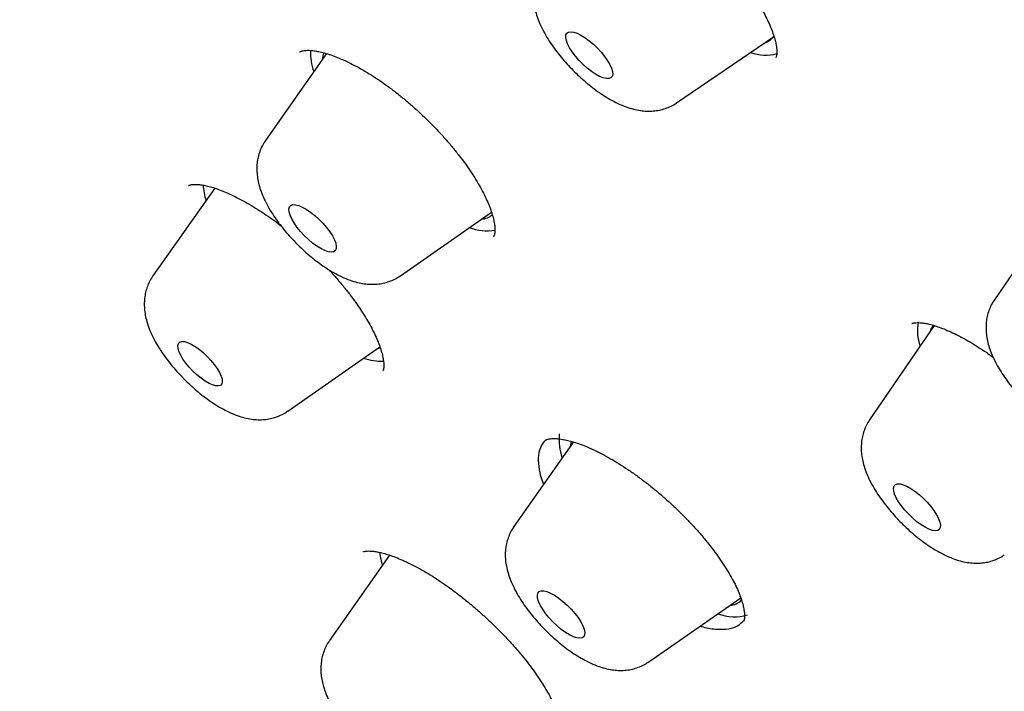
# Model space of a CAD drawing. Header units: millimetres. Extents: x 8 to 789, y 12 to 2370.
# Tile 15 of 85: x 587 to 600, y 758 to 767. Entities that reach past the tile are written whole.
import ezdxf

# ---------------------------------------------------------------- set-up
doc = ezdxf.new("R2010")
doc.units = ezdxf.units.MM

msp = doc.modelspace()

# ---------------------------------------------------------------- linework, layer by layer
at = {"color": 7, "linetype": 'Continuous', "lineweight": 30}
for p, q in [((595.396, 765.531), (596.634, 766.374)), ((590.919, 766.162), (590.139, 765.049)), ((589.49, 764.441), (588.7, 763.318)), ((600.264, 764.185), (599.46, 763.012)), ((591.864, 763.32), (593.029, 764.132)), ((598.691, 762.683), (597.864, 761.476)), ((590.426, 761.588), (591.602, 762.411)), ((591.642, 762.106), (591.644, 762.109)), ((594.076, 761.193), (593.316, 760.109)), ((591.726, 759.745), (590.958, 758.652)), ((591.636, 759.617), (591.627, 759.651)), ((595.041, 758.38), (596.216, 759.199))]:
    msp.add_line(p, q, dxfattribs=at)
at = {"color": 7, "linetype": 'Continuous', "lineweight": 30, "flags": 128}
for points in [[(594.103, 766.129), (594.063, 766.183), (594.029, 766.235), (594.003, 766.285), (593.987, 766.33), (593.979, 766.368), (593.982, 766.4), (593.993, 766.423), (594.015, 766.437), (594.044, 766.441), (594.081, 766.436), (594.125, 766.421), (594.173, 766.398), (594.225, 766.366), (594.279, 766.326), (594.332, 766.281), (594.384, 766.231), (594.433, 766.179), (594.476, 766.125), (594.514, 766.071), (594.544, 766.02), (594.565, 765.973), (594.577, 765.931), (594.579, 765.896), (594.572, 765.868), (594.556, 765.85), (594.53, 765.841), (594.497, 765.841), (594.456, 765.851), (594.41, 765.87), (594.36, 765.898), (594.307, 765.934), (594.253, 765.976), (594.2, 766.024), (594.149, 766.075), (594.103, 766.129)], [(590.542, 763.941), (590.505, 763.995), (590.475, 764.047), (590.453, 764.095), (590.441, 764.137), (590.439, 764.173), (590.446, 764.2), (590.463, 764.219), (590.489, 764.229), (590.523, 764.228), (590.564, 764.218), (590.61, 764.198), (590.661, 764.17), (590.715, 764.134), (590.769, 764.091), (590.823, 764.043), (590.874, 763.991), (590.92, 763.937), (590.961, 763.882), (590.995, 763.829), (591.021, 763.779), (591.038, 763.734), (591.045, 763.695), (591.043, 763.663), (591.031, 763.64), (591.01, 763.626), (590.98, 763.621), (590.942, 763.627), (590.898, 763.641), (590.849, 763.666), (590.796, 763.698), (590.742, 763.738), (590.688, 763.783), (590.636, 763.834), (590.586, 763.887), (590.542, 763.941)], [(589.084, 762.254), (589.055, 762.304), (589.033, 762.35), (589.021, 762.391), (589.019, 762.425), (589.026, 762.452), (589.043, 762.469), (589.069, 762.477), (589.102, 762.476), (589.142, 762.464), (589.188, 762.444), (589.238, 762.415), (589.29, 762.379), (589.342, 762.336), (589.393, 762.288), (589.441, 762.237), (589.484, 762.185), (589.521, 762.133), (589.551, 762.083), (589.572, 762.036), (589.584, 761.995), (589.586, 761.961), (589.579, 761.935), (589.562, 761.917), (589.537, 761.909), (589.503, 761.911), (589.463, 761.922), (589.417, 761.942), (589.367, 761.971), (589.316, 762.008), (589.263, 762.051), (589.212, 762.098), (589.164, 762.149), (589.121, 762.202), (589.084, 762.254)], [(591.561, 762.382), (591.606, 762.395), (591.609, 762.396)], [(594.042, 761.145), (594.042, 761.148), (594.053, 761.202)], [(598.236, 760.427), (598.206, 760.478), (598.185, 760.526), (598.173, 760.568), (598.171, 760.603), (598.178, 760.63), (598.195, 760.648), (598.221, 760.657), (598.254, 760.657), (598.295, 760.646), (598.341, 760.627), (598.392, 760.599), (598.445, 760.563), (598.498, 760.52), (598.551, 760.473), (598.602, 760.421), (598.648, 760.368), (598.688, 760.314), (598.722, 760.261), (598.747, 760.212), (598.764, 760.167), (598.771, 760.129), (598.768, 760.097), (598.756, 760.074), (598.735, 760.061), (598.705, 760.056), (598.668, 760.062), (598.624, 760.077), (598.576, 760.101), (598.524, 760.133), (598.47, 760.172), (598.417, 760.218), (598.365, 760.267), (598.316, 760.32), (598.273, 760.374), (598.236, 760.427)], [(591.627, 759.651), (591.608, 759.733), (591.602, 759.781)], [(593.653, 759.104), (593.631, 759.152), (593.619, 759.195), (593.616, 759.231), (593.622, 759.259), (593.639, 759.278), (593.664, 759.288), (593.697, 759.288), (593.738, 759.279), (593.784, 759.26), (593.835, 759.232), (593.889, 759.196), (593.943, 759.153), (593.997, 759.105), (594.048, 759.054), (594.095, 759), (594.136, 758.945), (594.171, 758.892), (594.197, 758.842), (594.214, 758.796), (594.222, 758.757), (594.22, 758.725), (594.209, 758.701), (594.188, 758.686), (594.158, 758.681), (594.121, 758.686), (594.077, 758.7), (594.029, 758.724), (593.976, 758.756), (593.922, 758.795), (593.868, 758.841), (593.815, 758.891), (593.766, 758.944), (593.722, 758.998), (593.684, 759.052), (593.653, 759.104)]]:
    msp.add_lwpolyline(points, dxfattribs=at)
at = {"color": 7, "linetype": 'Continuous', "lineweight": 30}
for centre, radius, start, end in [((596.477, 766.489), 0.194, 284.8316, 328.3822), ((591.43, 766.172), 0.715, 177.4009, 199.7609), ((591.13, 766.064), 0.266, 155.8374, 175.4651), ((596.535, 766.698), 0.556, 249.8278, 285.1995), ((590.131, 764.525), 0.791, 183.2843, 197.8863), ((592.888, 764.276), 0.233, 273.3999, 311.354), ((592.972, 764.513), 0.619, 248.7358, 279.4245), ((599.083, 762.62), 0.606, 170.1945, 199.2259), ((598.833, 762.551), 0.203, 137.5059, 164.6233), ((591.616, 762.923), 0.696, 251.2234, 272.9347), ((594.57, 761.223), 0.677, 173.8749, 200.1083), ((596.068, 759.326), 0.223, 272.7776, 316.019), ((596.135, 759.508), 0.554, 247.6929, 287.8868)]:
    msp.add_arc(centre, radius, start, end, dxfattribs=at)
for points, knots in [([(634.394, 751.08), (634.436, 751.123), (634.514, 751.205), (634.613, 751.312), (634.685, 751.393), (634.745, 751.461), (634.803, 751.53), (634.861, 751.599), (634.918, 751.669), (634.969, 751.733), (635.016, 751.794), (635.062, 751.854), (635.11, 751.918), (635.157, 751.982), (635.199, 752.041), (635.234, 752.091), (635.267, 752.139), (635.303, 752.191), (635.345, 752.253), (635.388, 752.32), (635.43, 752.385), (635.468, 752.445), (635.502, 752.501), (635.536, 752.557), (635.571, 752.617), (635.608, 752.681), (635.644, 752.744), (635.674, 752.799), (635.7, 752.846), (635.728, 752.899), (635.762, 752.964), (635.805, 753.047), (635.851, 753.138), (635.898, 753.236), (635.943, 753.334), (635.983, 753.421), (636.016, 753.497), (636.046, 753.567), (636.078, 753.645), (636.112, 753.729), (636.145, 753.813), (636.174, 753.89), (636.2, 753.959), (636.223, 754.025), (636.248, 754.094), (636.275, 754.174), (636.303, 754.258), (636.33, 754.34), (636.352, 754.412), (636.371, 754.476), (636.39, 754.538), (636.409, 754.606), (636.435, 754.696), (636.462, 754.8), (636.49, 754.908), (636.513, 755.004), (636.535, 755.097), (636.557, 755.199), (636.58, 755.307), (636.602, 755.414), (636.62, 755.511), (636.636, 755.601), (636.652, 755.69), (636.668, 755.788), (636.684, 755.896), (636.701, 756.015), (636.718, 756.142), (636.732, 756.26), (636.743, 756.361), (636.752, 756.44), (636.758, 756.508), (636.764, 756.573), (636.77, 756.642), (636.777, 756.726), (636.784, 756.824), (636.791, 756.934), (636.797, 757.045), (636.803, 757.176), (636.808, 757.326), (636.813, 757.499), (636.814, 757.672), (636.814, 757.9), (636.809, 758.193), (636.794, 758.55), (636.771, 758.917), (636.743, 759.25), (636.713, 759.538), (636.686, 759.778), (636.657, 760.001), (636.628, 760.211), (636.597, 760.418), (636.562, 760.636), (636.522, 760.877), (636.472, 761.148), (636.413, 761.453), (636.344, 761.786), (636.263, 762.149), (636.188, 762.463), (636.126, 762.709), (636.085, 762.867), (636.05, 763.003), (636.02, 763.114), (635.996, 763.201), (635.979, 763.266), (635.963, 763.324), (635.944, 763.39), (635.92, 763.477), (635.891, 763.58), (635.859, 763.691), (635.826, 763.803), (635.793, 763.913), (635.75, 764.058), (635.695, 764.236), (635.63, 764.446), (635.565, 764.648), (635.504, 764.835), (635.449, 765), (635.403, 765.137), (635.368, 765.238), (635.344, 765.308), (635.325, 765.363), (635.302, 765.428), (635.271, 765.519), (635.227, 765.641), (635.175, 765.787), (635.113, 765.959), (635.045, 766.143), (634.974, 766.334), (634.905, 766.514), (634.83, 766.711), (634.741, 766.936), (634.635, 767.203), (634.542, 767.432), (634.47, 767.606), (634.427, 767.709), (634.395, 767.786), (634.372, 767.84), (634.351, 767.89), (634.324, 767.956), (634.281, 768.055), (634.226, 768.185), (634.156, 768.347), (634.071, 768.54), (633.98, 768.747), (633.884, 768.961), (633.787, 769.176), (633.685, 769.398), (633.582, 769.621), (633.478, 769.842), (633.308, 770.199), (633.071, 770.687), (632.762, 771.304), (632.454, 771.904), (632.146, 772.487), (631.835, 773.062), (631.51, 773.65), (631.164, 774.263), (630.794, 774.902), (630.494, 775.41), (630.272, 775.779), (630.137, 776.003), (630.007, 776.216), (629.888, 776.41), (629.783, 776.579), (629.694, 776.723), (629.623, 776.838), (629.568, 776.925), (629.528, 776.988), (629.495, 777.042), (629.461, 777.096), (629.419, 777.163), (629.369, 777.243), (629.309, 777.336), (629.215, 777.485), (629.082, 777.694), (628.904, 777.97), (628.708, 778.272), (628.493, 778.601), (628.258, 778.956), (628.002, 779.34), (627.723, 779.753), (627.421, 780.195), (627.095, 780.666), (626.71, 781.215), (626.278, 781.823), (625.811, 782.467), (625.362, 783.078), (624.936, 783.65), (624.534, 784.182), (624.157, 784.675), (623.8, 785.136), (623.466, 785.565), (623.173, 785.937), (622.911, 786.266), (622.669, 786.569), (622.414, 786.887), (622.143, 787.221), (621.844, 787.586), (621.517, 787.984), (621.158, 788.415), (620.779, 788.867), (620.379, 789.339), (619.958, 789.831), (619.519, 790.339), (619.072, 790.85), (618.581, 791.405), (618.058, 791.99), (617.505, 792.599), (616.975, 793.177), (616.468, 793.723), (615.985, 794.237), (615.557, 794.688), (615.181, 795.081), (614.852, 795.422), (614.528, 795.756), (614.201, 796.09), (613.863, 796.433), (613.441, 796.859), (612.927, 797.372), (612.315, 797.975), (611.675, 798.597), (611.008, 799.237), (610.313, 799.895), (609.551, 800.606), (608.728, 801.361), (607.853, 802.149), (606.975, 802.925), (606.089, 803.695), (605.194, 804.456), (604.293, 805.21), (603.39, 805.949), (602.485, 806.675), (601.572, 807.393), (600.647, 808.105), (599.709, 808.812), (598.758, 809.511), (597.796, 810.203), (596.822, 810.886), (596.06, 811.407), (595.522, 811.768), (595.219, 811.97), (594.939, 812.154), (594.685, 812.32), (594.456, 812.469), (594.258, 812.597), (594.091, 812.705), (593.951, 812.794), (593.83, 812.871), (593.728, 812.936), (593.642, 812.99), (593.556, 813.045), (593.453, 813.109), (593.32, 813.193), (593.156, 813.295), (592.957, 813.419), (592.723, 813.563), (592.453, 813.728), (592.149, 813.912), (591.812, 814.114), (591.453, 814.327), (591.085, 814.542), (590.593, 814.826), (589.987, 815.167), (589.277, 815.557), (588.595, 815.921), (587.94, 816.261), (587.311, 816.578), (586.69, 816.881), (586.077, 817.172), (585.59, 817.395), (585.236, 817.553), (585.014, 817.651), (584.81, 817.74), (584.643, 817.812), (584.512, 817.868), (584.412, 817.91), (584.32, 817.949), (584.222, 817.99), (584.114, 818.035), (583.992, 818.085), (583.862, 818.139), (583.714, 818.198), (583.551, 818.264), (583.289, 818.368), (582.943, 818.502), (582.526, 818.658), (582.133, 818.8), (581.76, 818.931), (581.395, 819.054), (581.026, 819.175), (580.646, 819.294), (580.337, 819.386), (580.111, 819.452), (579.98, 819.489), (579.887, 819.515), (579.825, 819.532), (579.781, 819.545), (579.729, 819.559), (579.662, 819.577), (579.577, 819.6), (579.476, 819.627), (579.362, 819.657), (579.245, 819.687), (579.129, 819.716), (579.018, 819.744), (578.882, 819.776), (578.727, 819.813), (578.554, 819.853), (578.395, 819.888), (578.251, 819.919), (578.123, 819.946), (578.003, 819.971), (577.875, 819.996), (577.732, 820.024), (577.569, 820.054), (577.394, 820.086), (577.203, 820.118), (577, 820.15), (576.751, 820.188), (576.469, 820.226), (576.165, 820.263), (575.901, 820.29), (575.677, 820.31), (575.493, 820.325), (575.319, 820.337), (575.167, 820.346), (575.031, 820.353), (574.906, 820.358), (574.766, 820.363), (574.61, 820.367), (574.437, 820.369), (574.259, 820.37), (574.087, 820.368), (573.93, 820.365), (573.784, 820.36), (573.646, 820.354), (573.515, 820.347), (573.389, 820.339), (573.262, 820.329), (573.132, 820.319), (572.997, 820.306), (572.858, 820.291), (572.706, 820.273), (572.55, 820.253), (572.405, 820.231), (572.281, 820.212), (572.166, 820.192), (572.049, 820.171), (571.93, 820.148), (571.817, 820.125), (571.708, 820.101), (571.602, 820.077), (571.439, 820.038), (571.228, 819.983), (570.974, 819.909), (570.728, 819.83), (570.494, 819.747), (570.318, 819.679), (570.197, 819.63), (570.119, 819.598), (570.034, 819.561), (569.948, 819.523), (569.867, 819.486), (569.795, 819.452), (569.729, 819.42), (569.663, 819.388), (569.596, 819.355), (569.527, 819.319), (569.461, 819.284), (569.404, 819.254), (569.357, 819.227), (569.311, 819.202), (569.261, 819.173), (569.2, 819.138), (569.134, 819.1), (569.069, 819.06), (569.003, 819.019), (568.936, 818.978), (568.872, 818.936), (568.82, 818.902), (568.777, 818.873), (568.736, 818.845), (568.686, 818.811), (568.628, 818.77), (568.569, 818.728), (568.516, 818.689), (568.472, 818.656), (568.427, 818.622), (568.372, 818.58), (568.305, 818.529), (568.234, 818.472), (568.167, 818.416), (568.114, 818.372), (568.073, 818.337), (568.038, 818.307), (567.992, 818.267), (567.934, 818.215), (567.86, 818.149), (567.774, 818.068), (567.711, 818.009), (567.678, 817.977)], [0, 0, 0, 0, 0.001961, 0.003665, 0.005119, 0.006419, 0.007612, 0.009012, 0.010283, 0.011521, 0.0126, 0.013712, 0.014931, 0.016207, 0.017306, 0.018212, 0.018993, 0.019969, 0.021139, 0.022436, 0.023629, 0.024699, 0.025645, 0.02657, 0.027638, 0.028809, 0.029958, 0.030919, 0.031691, 0.032394, 0.03363, 0.035063, 0.036637, 0.038293, 0.040007, 0.041553, 0.042619, 0.043753, 0.045029, 0.046446, 0.047864, 0.049104, 0.050163, 0.051109, 0.052206, 0.053482, 0.054924, 0.05628, 0.057393, 0.058348, 0.059251, 0.060309, 0.061526, 0.063448, 0.065126, 0.066483, 0.067808, 0.069368, 0.071109, 0.072742, 0.074228, 0.075457, 0.076769, 0.078207, 0.079782, 0.081529, 0.083449, 0.085343, 0.086687, 0.087819, 0.08874, 0.089609, 0.090598, 0.091707, 0.093168, 0.09478, 0.09636, 0.097851, 0.100297, 0.10262, 0.104999, 0.107434, 0.111937, 0.116783, 0.121745, 0.12651, 0.129738, 0.132853, 0.135665, 0.138208, 0.140755, 0.143401, 0.14627, 0.149688, 0.153395, 0.157405, 0.161718, 0.166332, 0.168451, 0.170293, 0.171854, 0.173136, 0.174137, 0.174863, 0.175376, 0.176132, 0.177132, 0.178368, 0.179658, 0.180927, 0.182175, 0.183403, 0.185843, 0.188196, 0.190462, 0.192597, 0.194426, 0.195933, 0.197117, 0.197752, 0.198247, 0.198921, 0.199896, 0.201241, 0.202911, 0.204641, 0.206837, 0.208895, 0.210814, 0.212627, 0.215207, 0.218033, 0.221104, 0.222445, 0.223522, 0.224336, 0.224887, 0.2252, 0.225912, 0.226947, 0.228306, 0.229989, 0.231996, 0.234327, 0.236385, 0.238637, 0.240933, 0.243203, 0.245449, 0.247669, 0.254043, 0.260203, 0.26615, 0.271884, 0.277427, 0.283019, 0.289035, 0.295176, 0.301443, 0.303582, 0.305735, 0.307813, 0.309653, 0.31125, 0.312605, 0.313718, 0.314494, 0.315083, 0.315509, 0.316002, 0.316625, 0.31738, 0.318265, 0.319266, 0.321575, 0.324159, 0.327019, 0.330071, 0.333384, 0.336959, 0.340795, 0.344894, 0.349253, 0.353865, 0.360116, 0.366049, 0.371664, 0.37696, 0.381781, 0.386305, 0.390531, 0.39446, 0.398091, 0.400759, 0.403518, 0.406431, 0.409499, 0.412722, 0.416501, 0.420472, 0.424636, 0.428992, 0.433541, 0.438282, 0.443103, 0.447774, 0.453757, 0.459461, 0.464885, 0.47003, 0.474896, 0.479482, 0.48289, 0.486125, 0.489264, 0.492481, 0.495786, 0.499179, 0.504859, 0.510768, 0.516906, 0.523273, 0.529869, 0.536695, 0.54488, 0.553057, 0.561226, 0.569386, 0.577705, 0.586015, 0.594318, 0.602612, 0.610967, 0.619466, 0.628108, 0.636844, 0.645723, 0.654744, 0.663907, 0.666957, 0.669801, 0.672414, 0.674796, 0.676947, 0.678867, 0.680363, 0.68168, 0.682819, 0.68378, 0.684563, 0.685246, 0.686233, 0.687467, 0.689017, 0.690884, 0.693116, 0.695679, 0.698572, 0.701796, 0.705329, 0.708894, 0.712409, 0.719566, 0.726501, 0.733215, 0.739707, 0.745981, 0.752089, 0.758476, 0.76469, 0.767084, 0.769447, 0.771593, 0.773429, 0.774675, 0.775722, 0.776577, 0.777546, 0.778809, 0.780006, 0.781385, 0.782944, 0.784684, 0.786582, 0.791315, 0.795818, 0.800093, 0.804139, 0.808093, 0.8122, 0.816466, 0.820875, 0.822711, 0.824212, 0.825377, 0.825906, 0.826342, 0.826914, 0.827678, 0.828657, 0.829838, 0.831206, 0.832588, 0.833934, 0.835243, 0.836516, 0.838698, 0.840763, 0.842677, 0.844402, 0.845938, 0.847312, 0.848747, 0.850564, 0.852537, 0.854684, 0.857029, 0.859574, 0.862259, 0.866355, 0.870253, 0.873918, 0.876535, 0.878879, 0.881101, 0.883406, 0.884897, 0.886532, 0.888403, 0.89051, 0.892854, 0.89546, 0.897801, 0.899947, 0.901981, 0.903903, 0.905736, 0.907518, 0.909248, 0.911169, 0.913089, 0.91504, 0.917227, 0.919692, 0.921869, 0.923625, 0.925194, 0.927022, 0.928845, 0.930551, 0.932149, 0.93376, 0.935417, 0.939603, 0.943515, 0.947277, 0.951219, 0.9547, 0.955826, 0.957096, 0.958514, 0.960033, 0.961385, 0.962526, 0.96367, 0.964694, 0.965827, 0.967066, 0.968227, 0.969211, 0.970019, 0.970706, 0.971574, 0.972671, 0.973886, 0.975037, 0.976123, 0.977447, 0.978623, 0.979621, 0.980264, 0.980959, 0.981873, 0.983005, 0.984201, 0.985184, 0.985948, 0.986717, 0.987721, 0.98898, 0.990413, 0.991697, 0.992799, 0.993439, 0.994029, 0.994794, 0.995773, 0.996967, 0.998376, 1, 1, 1, 1]), ([(593.673, 767.258), (593.671, 767.256), (593.652, 767.232), (593.627, 767.182), (593.597, 767.109), (593.577, 767.034), (593.566, 766.958), (593.565, 766.88), (593.571, 766.8), (593.587, 766.718), (593.612, 766.63), (593.649, 766.538), (593.696, 766.442), (593.752, 766.345), (593.815, 766.251), (593.883, 766.16), (593.955, 766.073), (594.031, 765.989), (594.11, 765.909), (594.192, 765.833), (594.277, 765.76), (594.365, 765.693), (594.455, 765.63), (594.549, 765.573), (594.648, 765.521), (594.747, 765.48), (594.842, 765.45), (594.931, 765.432), (595.016, 765.424), (595.097, 765.426), (595.176, 765.437), (595.253, 765.457), (595.325, 765.488), (595.373, 765.513), (595.395, 765.53), (595.396, 765.531)], [0, 0, 0, 0, 0.003352, 0.029631, 0.055606, 0.081534, 0.107721, 0.134559, 0.162576, 0.192465, 0.225045, 0.260866, 0.299208, 0.337415, 0.374305, 0.410012, 0.444901, 0.479298, 0.513469, 0.547647, 0.581996, 0.616758, 0.652236, 0.688834, 0.727094, 0.767631, 0.803257, 0.835516, 0.865275, 0.893402, 0.920491, 0.946928, 0.972964, 0.998766, 1, 1, 1, 1]), ([(596.396, 766.876), (596.4, 766.87), (596.427, 766.83), (596.47, 766.757), (596.524, 766.659), (596.569, 766.567), (596.607, 766.48), (596.636, 766.401), (596.657, 766.33), (596.671, 766.27), (596.677, 766.22), (596.679, 766.179), (596.677, 766.148), (596.673, 766.127), (596.668, 766.115), (596.666, 766.113), (596.667, 766.113), (596.667, 766.113)], [0, 0, 0, 0, 0.013724, 0.09276, 0.171493, 0.249545, 0.326511, 0.40199, 0.475621, 0.54714, 0.616426, 0.684698, 0.75588, 0.828288, 0.903416, 0.984582, 1, 1, 1, 1]), ([(590.577, 766.181), (590.578, 766.182), (590.58, 766.184), (590.59, 766.189), (590.608, 766.196), (590.636, 766.202), (590.673, 766.204), (590.72, 766.203), (590.774, 766.197), (590.838, 766.184), (590.912, 766.165), (590.994, 766.138), (591.083, 766.103), (591.179, 766.061), (591.279, 766.011), (591.384, 765.953), (591.491, 765.889), (591.599, 765.818), (591.708, 765.741), (591.817, 765.658), (591.925, 765.57), (592.034, 765.477), (592.141, 765.379), (592.245, 765.278), (592.346, 765.174), (592.442, 765.068), (592.533, 764.961), (592.618, 764.855), (592.696, 764.75), (592.768, 764.647), (592.832, 764.545), (592.89, 764.446), (592.94, 764.35), (592.982, 764.26), (593.016, 764.175), (593.041, 764.097), (593.059, 764.028), (593.07, 763.969), (593.074, 763.919), (593.073, 763.881), (593.069, 763.853), (593.064, 763.833), (593.058, 763.822), (593.056, 763.819), (593.055, 763.817), (593.055, 763.817)], [0, 0, 0, 0, 0.0185247, 0.0439932, 0.0675296, 0.0896003, 0.112913, 0.1327565, 0.1537101, 0.1758064, 0.1985054, 0.2217884, 0.245579, 0.2697728, 0.2942537, 0.3189066, 0.3436279, 0.3683089, 0.3928354, 0.4172765, 0.4420539, 0.4670556, 0.4922249, 0.517494, 0.5427801, 0.5679899, 0.5930532, 0.6179107, 0.642492, 0.6668766, 0.6913573, 0.7158654, 0.7403016, 0.764569, 0.7885637, 0.8121859, 0.8353528, 0.8580173, 0.8801949, 0.9019307, 0.9237758, 0.9468482, 0.9715002, 0.9997231, 1, 1, 1, 1]), ([(590.14, 765.048), (590.129, 765.032), (590.103, 764.995), (590.073, 764.931), (590.048, 764.857), (590.033, 764.781), (590.027, 764.704), (590.03, 764.626), (590.041, 764.545), (590.061, 764.46), (590.092, 764.37), (590.133, 764.275), (590.185, 764.178), (590.244, 764.085), (590.289, 764.021), (590.313, 763.989), (590.316, 763.985)], [0, 0, 0, 0, 0.046161, 0.112091, 0.177563, 0.243277, 0.310102, 0.379182, 0.452051, 0.530662, 0.616966, 0.71114, 0.80869, 0.903624, 0.988994, 1, 1, 1, 1]), ([(589.155, 764.472), (589.154, 764.472), (589.154, 764.472), (589.157, 764.474), (589.169, 764.48), (589.191, 764.485), (589.224, 764.489), (589.268, 764.488), (589.322, 764.483), (589.384, 764.472), (589.453, 764.453), (589.531, 764.428), (589.615, 764.395), (589.706, 764.355), (589.804, 764.306), (589.906, 764.25), (590.013, 764.186), (590.122, 764.116), (590.229, 764.042), (590.299, 763.989), (590.332, 763.964)], [0, 0, 0, 0, 0.022031, 0.083863, 0.140866, 0.194708, 0.251527, 0.30691, 0.361956, 0.417062, 0.472603, 0.526854, 0.58309, 0.641023, 0.700362, 0.76076, 0.821848, 0.883251, 0.944552, 1, 1, 1, 1]), ([(590.316, 763.985), (590.328, 763.97), (590.362, 763.925), (590.423, 763.852), (590.499, 763.769), (590.578, 763.689), (590.661, 763.613), (590.746, 763.541), (590.834, 763.473), (590.924, 763.411), (591.018, 763.354), (591.117, 763.303), (591.216, 763.262), (591.312, 763.233), (591.4, 763.216), (591.485, 763.209), (591.566, 763.211), (591.645, 763.223), (591.721, 763.244), (591.793, 763.276), (591.841, 763.301), (591.863, 763.319), (591.864, 763.32)], [0, 0, 0, 0, 0.030307, 0.087516, 0.144019, 0.200178, 0.256374, 0.312867, 0.370069, 0.428488, 0.488799, 0.55191, 0.618821, 0.676953, 0.72961, 0.778281, 0.824358, 0.868787, 0.912183, 0.954943, 0.997336, 1, 1, 1, 1]), ([(590.95, 763.396), (590.957, 763.39), (590.996, 763.348), (591.064, 763.269), (591.154, 763.162), (591.237, 763.055), (591.308, 762.957), (591.362, 762.877), (591.412, 762.799), (591.46, 762.717), (591.511, 762.623), (591.554, 762.534), (591.589, 762.45), (591.616, 762.373), (591.635, 762.304), (591.647, 762.244), (591.653, 762.195), (591.653, 762.157), (591.65, 762.13), (591.647, 762.115), (591.644, 762.109), (591.644, 762.109), (591.644, 762.109)], [0, 0, 0, 0, 0.011182, 0.0696654, 0.1278922, 0.1856612, 0.2428008, 0.2892299, 0.3186846, 0.3742308, 0.4298133, 0.4853449, 0.5405902, 0.5952874, 0.6491643, 0.70198, 0.7535871, 0.8040207, 0.8536277, 0.9031825, 0.9532546, 1, 1, 1, 1]), ([(588.701, 763.317), (588.694, 763.307), (588.671, 763.276), (588.642, 763.218), (588.615, 763.145), (588.597, 763.07), (588.589, 762.993), (588.589, 762.915), (588.598, 762.835), (588.615, 762.751), (588.643, 762.663), (588.682, 762.569), (588.73, 762.474), (588.771, 762.407), (588.793, 762.372), (588.796, 762.368)], [0, 0, 0, 0, 0.033503, 0.108105, 0.182001, 0.255947, 0.330859, 0.407932, 0.488769, 0.575459, 0.670312, 0.774375, 0.884407, 0.985092, 1, 1, 1, 1]), ([(599.461, 763.011), (599.45, 762.995), (599.425, 762.958), (599.396, 762.893), (599.371, 762.819), (599.357, 762.743), (599.352, 762.666), (599.355, 762.587), (599.367, 762.506), (599.388, 762.421), (599.419, 762.331), (599.462, 762.236), (599.514, 762.139), (599.575, 762.043), (599.641, 761.951), (599.711, 761.863), (599.785, 761.777), (599.863, 761.696), (599.944, 761.618), (600.028, 761.543), (600.115, 761.474), (600.204, 761.409), (600.296, 761.349), (600.392, 761.295), (600.49, 761.249), (600.587, 761.215), (600.678, 761.191), (600.764, 761.179), (600.847, 761.176), (600.927, 761.183), (601.005, 761.199), (601.079, 761.226), (601.139, 761.254), (601.171, 761.277), (601.182, 761.285)], [0, 0, 0, 0, 0.018525, 0.044596, 0.070506, 0.096537, 0.123038, 0.150474, 0.179465, 0.210794, 0.245214, 0.28269, 0.321261, 0.358728, 0.394891, 0.43008, 0.464647, 0.49888, 0.533022, 0.567268, 0.601815, 0.63694, 0.672997, 0.710467, 0.749961, 0.787037, 0.8208, 0.851593, 0.880386, 0.907895, 0.934594, 0.960789, 0.986679, 1, 1, 1, 1]), ([(598.406, 762.708), (598.406, 762.708), (598.407, 762.708), (598.418, 762.713), (598.44, 762.718), (598.472, 762.72), (598.515, 762.719), (598.568, 762.713), (598.629, 762.701), (598.698, 762.681), (598.775, 762.655), (598.858, 762.621), (598.949, 762.58), (599.046, 762.53), (599.148, 762.473), (599.253, 762.408), (599.353, 762.343), (599.417, 762.296), (599.445, 762.276)], [0, 0, 0, 0, 0.062775, 0.124783, 0.183809, 0.246042, 0.307125, 0.368106, 0.429305, 0.490891, 0.55187, 0.614221, 0.678543, 0.744496, 0.8117, 0.879742, 0.948204, 1, 1, 1, 1]), ([(588.796, 762.368), (588.806, 762.352), (588.837, 762.306), (588.893, 762.23), (588.964, 762.142), (589.039, 762.058), (589.118, 761.977), (589.2, 761.9), (589.284, 761.827), (589.371, 761.758), (589.461, 761.694), (589.554, 761.636), (589.652, 761.583), (589.75, 761.54), (589.846, 761.508), (589.936, 761.487), (590.022, 761.477), (590.104, 761.477), (590.183, 761.486), (590.26, 761.505), (590.333, 761.534), (590.389, 761.562), (590.417, 761.583), (590.424, 761.589)], [0, 0, 0, 0, 0.02868, 0.08351, 0.13708, 0.18981, 0.242121, 0.294377, 0.346846, 0.399869, 0.453891, 0.509491, 0.567459, 0.628745, 0.684341, 0.734701, 0.780908, 0.824375, 0.866092, 0.906709, 0.946643, 0.986173, 1, 1, 1, 1]), ([(597.863, 761.474), (597.849, 761.452), (597.822, 761.408), (597.792, 761.336), (597.771, 761.261), (597.759, 761.185), (597.756, 761.107), (597.761, 761.028), (597.776, 760.946), (597.8, 760.859), (597.834, 760.768), (597.88, 760.672), (597.935, 760.575), (597.997, 760.48), (598.065, 760.389), (598.136, 760.302), (598.212, 760.217), (598.29, 760.137), (598.372, 760.06), (598.457, 759.987), (598.544, 759.919), (598.634, 759.855), (598.728, 759.797), (598.826, 759.745), (598.924, 759.702), (599.02, 759.67), (599.109, 759.651), (599.195, 759.641), (599.277, 759.642), (599.356, 759.651), (599.433, 759.67), (599.506, 759.7), (599.558, 759.726), (599.582, 759.745), (599.586, 759.748)], [0, 0, 0, 0, 0.0255226, 0.0515421, 0.0774774, 0.1036259, 0.1303664, 0.1582042, 0.1878117, 0.2200002, 0.2554054, 0.2935425, 0.3319183, 0.3690181, 0.4048899, 0.4398941, 0.4743651, 0.508576, 0.542763, 0.5770987, 0.6118108, 0.647194, 0.6836346, 0.7216555, 0.7618797, 0.7980516, 0.8308024, 0.8608973, 0.8892466, 0.9164825, 0.9430183, 0.9691205, 0.9949667, 1, 1, 1, 1]), ([(593.736, 761.223), (593.73, 761.219), (593.69, 761.196), (593.65, 761.119), (593.62, 760.996), (593.636, 760.841), (593.663, 760.723), (593.694, 760.655), (593.696, 760.651)], [0, 0, 0, 0, 0.043766, 0.278971, 0.513896, 0.748819, 0.984562, 1, 1, 1, 1]), ([(593.724, 761.217), (593.724, 761.218), (593.725, 761.218), (593.733, 761.222), (593.752, 761.229), (593.782, 761.234), (593.823, 761.237), (593.874, 761.235), (593.935, 761.227), (594.004, 761.213), (594.081, 761.193), (594.164, 761.165), (594.253, 761.129), (594.348, 761.087), (594.448, 761.037), (594.553, 760.979), (594.661, 760.914), (594.773, 760.841), (594.886, 760.763), (594.999, 760.679), (595.111, 760.59), (595.22, 760.497), (595.327, 760.402), (595.431, 760.303), (595.531, 760.202), (595.628, 760.099), (595.72, 759.994), (595.806, 759.888), (595.887, 759.783), (595.96, 759.68), (596.026, 759.58), (596.084, 759.484), (596.134, 759.393), (596.175, 759.307), (596.208, 759.227), (596.233, 759.153), (596.251, 759.088), (596.261, 759.03), (596.266, 758.983), (596.265, 758.946), (596.262, 758.921), (596.257, 758.906), (596.255, 758.901), (596.255, 758.901), (596.255, 758.901)], [0, 0, 0, 0, 0.019707, 0.043268, 0.065554, 0.08911, 0.11219, 0.135259, 0.158491, 0.181939, 0.205562, 0.229276, 0.252662, 0.276386, 0.300681, 0.325456, 0.350613, 0.376043, 0.401634, 0.427281, 0.452858, 0.478296, 0.503528, 0.528567, 0.553795, 0.579178, 0.604662, 0.630176, 0.655615, 0.680895, 0.705928, 0.730637, 0.75495, 0.778831, 0.802694, 0.82642, 0.849933, 0.87317, 0.896108, 0.918811, 0.94149, 0.964455, 0.988546, 1, 1, 1, 1]), ([(593.316, 760.109), (593.316, 760.108), (593.298, 760.087), (593.273, 760.039), (593.241, 759.967), (593.22, 759.893), (593.207, 759.817), (593.204, 759.739), (593.209, 759.66), (593.223, 759.578), (593.247, 759.492), (593.281, 759.398), (593.313, 759.333), (593.33, 759.299)], [0, 0, 0, 0, 0.002141, 0.091057, 0.1788, 0.26622, 0.35431, 0.444331, 0.537965, 0.637452, 0.745518, 0.864382, 1, 1, 1, 1]), ([(591.391, 759.788), (591.391, 759.788), (591.39, 759.788), (591.396, 759.791), (591.411, 759.794), (591.437, 759.798), (591.474, 759.798), (591.521, 759.795), (591.578, 759.785), (591.645, 759.77), (591.72, 759.748), (591.803, 759.718), (591.893, 759.681), (591.989, 759.636), (592.09, 759.584), (592.194, 759.525), (592.3, 759.459), (592.407, 759.387), (592.517, 759.309), (592.628, 759.225), (592.741, 759.135), (592.852, 759.04), (592.962, 758.942), (593.068, 758.841), (593.17, 758.738), (593.267, 758.635), (593.358, 758.533), (593.444, 758.43), (593.524, 758.327), (593.598, 758.224), (593.666, 758.124), (593.726, 758.026), (593.779, 757.933), (593.823, 757.846), (593.858, 757.766), (593.884, 757.696), (593.9, 757.644), (593.911, 757.598), (593.919, 757.555), (593.922, 757.515), (593.921, 757.485), (593.918, 757.466), (593.915, 757.458), (593.915, 757.458), (593.915, 757.458)], [0, 0, 0, 0, 0.009557, 0.03314, 0.055086, 0.075921, 0.097868, 0.120115, 0.142932, 0.166399, 0.190494, 0.215133, 0.240198, 0.265559, 0.291087, 0.316656, 0.342202, 0.36744, 0.39322, 0.419438, 0.44598, 0.472716, 0.499506, 0.526169, 0.552578, 0.578629, 0.604278, 0.629949, 0.65589, 0.681959, 0.708052, 0.734028, 0.759761, 0.785127, 0.810006, 0.834296, 0.854888, 0.867982, 0.891146, 0.914209, 0.937283, 0.960551, 0.984498, 1, 1, 1, 1]), ([(593.33, 759.299), (593.339, 759.282), (593.366, 759.233), (593.415, 759.154), (593.48, 759.061), (593.549, 758.972), (593.623, 758.886), (593.7, 758.804), (593.78, 758.725), (593.864, 758.65), (593.95, 758.579), (594.039, 758.513), (594.13, 758.453), (594.226, 758.397), (594.326, 758.348), (594.426, 758.311), (594.521, 758.285), (594.608, 758.272), (594.691, 758.268), (594.772, 758.274), (594.85, 758.29), (594.924, 758.315), (594.988, 758.344), (595.025, 758.37), (595.04, 758.38)], [0, 0, 0, 0, 0.027386, 0.080731, 0.132184, 0.182157, 0.231159, 0.279615, 0.327879, 0.376247, 0.424971, 0.47443, 0.525096, 0.577608, 0.632806, 0.691437, 0.739621, 0.783503, 0.824434, 0.863468, 0.901302, 0.938387, 0.975018, 1, 1, 1, 1]), ([(595.699, 758.839), (595.711, 758.835), (595.79, 758.808), (595.916, 758.793), (596.068, 758.797), (596.183, 758.834), (596.231, 758.883), (596.252, 758.904)], [0, 0, 0, 0, 0.044803, 0.296565, 0.548326, 0.799549, 1, 1, 1, 1]), ([(590.958, 758.65), (590.949, 758.636), (590.923, 758.601), (590.894, 758.538), (590.868, 758.464), (590.853, 758.388), (590.846, 758.311), (590.848, 758.233), (590.857, 758.155), (590.87, 758.105), (590.876, 758.08)], [0, 0, 0, 0, 0.081455, 0.20901, 0.335598, 0.462558, 0.591538, 0.724709, 0.864981, 1, 1, 1, 1]), ([(590.876, 758.08), (590.882, 758.061), (590.897, 758.009), (590.93, 757.925), (590.977, 757.828), (591.033, 757.731), (591.096, 757.637), (591.164, 757.547), (591.236, 757.46), (591.312, 757.376), (591.391, 757.296), (591.474, 757.219), (591.559, 757.147), (591.647, 757.079), (591.737, 757.017), (591.831, 756.959), (591.929, 756.908), (592.028, 756.866), (592.124, 756.836), (592.213, 756.818), (592.297, 756.811), (592.379, 756.812), (592.458, 756.824), (592.534, 756.844), (592.606, 756.875), (592.657, 756.902), (592.68, 756.92), (592.683, 756.922)], [0, 0, 0, 0, 0.027024, 0.072944, 0.120843, 0.168609, 0.214727, 0.259368, 0.302989, 0.345996, 0.388722, 0.431458, 0.474408, 0.517876, 0.562242, 0.608011, 0.655861, 0.706562, 0.751085, 0.791402, 0.828597, 0.863758, 0.897624, 0.930678, 0.96323, 0.995491, 1, 1, 1, 1])]:
    msp.add_open_spline(points, degree=3, knots=knots, dxfattribs=at)

doc.saveas('drawing.dxf')
